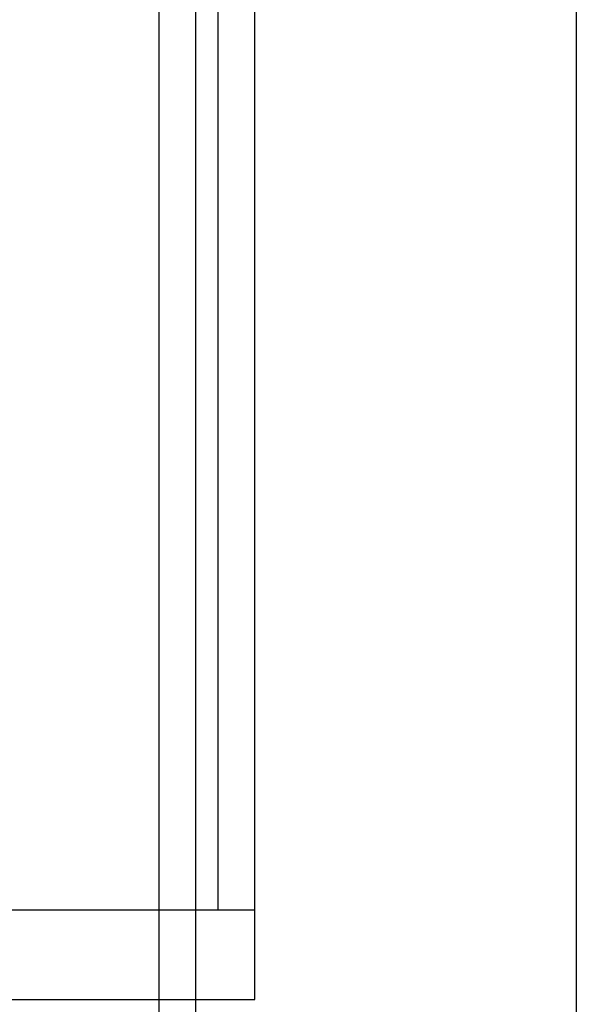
# Model space of a CAD drawing. Header units: inches. Extents: x -3371 to 2763, y -983 to 646.
# Tile 19 of 96: x -2661.48 to -2653.89, y -33.5 to -20.07. Entities that reach past the tile are written whole.
import ezdxf

# ---------------------------------------------------------------- set-up
doc = ezdxf.new("R2010")
doc.units = ezdxf.units.IN
doc.header["$LTSCALE"] = 12
doc.header["$MEASUREMENT"] = 0
doc.layers.add('White', color=7, linetype='Continuous')

msp = doc.modelspace()

# ---------------------------------------------------------------- linework, layer by layer
at = {"layer": 'White', "color": 7}
for p, q in [((-2653.886, 33.759), (-2653.886, -36.769)), ((-2658.268, -33.438), (-2658.268, 27.783)), ((-2690.221, -33.438), (-2658.268, -33.438))]:
    msp.add_line(p, q, dxfattribs=at)
at = {"layer": 'White', "color": 7, "linetype": 'Continuous'}
for p, q in [((-2659.573, -32.217), (-2659.573, 27.783)), ((-2659.573, -32.217), (-2659.573, 27.783)), ((-2659.573, -32.217), (-2659.573, 27.783)), ((-2659.573, -32.217), (-2659.573, 27.783)), ((-2659.573, -32.217), (-2659.573, 27.783)), ((-2659.073, -32.217), (-2659.073, 27.783)), ((-2659.073, -32.217), (-2659.073, 27.783)), ((-2659.073, -32.217), (-2659.073, 27.783)), ((-2659.073, -32.217), (-2659.073, 27.783)), ((-2659.073, -32.217), (-2659.073, 27.783)), ((-2658.768, -32.217), (-2658.768, 27.783)), ((-2658.768, -32.217), (-2658.768, 27.783)), ((-2658.768, -32.217), (-2658.768, 27.783)), ((-2658.768, -32.217), (-2658.768, 27.783)), ((-2658.768, -32.217), (-2658.768, 27.783)), ((-2658.268, -32.217), (-2658.268, 27.783)), ((-2658.268, -32.217), (-2658.268, 27.783)), ((-2658.268, -32.217), (-2658.268, 27.783)), ((-2658.268, -32.217), (-2658.268, 27.783)), ((-2658.268, -32.217), (-2658.268, 27.783)), ((-2659.573, -34.106), (-2659.573, 25.894)), ((-2659.573, -34.106), (-2659.573, 25.894)), ((-2659.573, -34.106), (-2659.573, 25.894)), ((-2659.573, -34.106), (-2659.573, 25.894)), ((-2659.573, -34.106), (-2659.573, 25.894)), ((-2659.073, -34.106), (-2659.073, 25.894)), ((-2659.073, -34.106), (-2659.073, 25.894)), ((-2659.073, -34.106), (-2659.073, 25.894)), ((-2659.073, -34.106), (-2659.073, 25.894)), ((-2659.073, -34.106), (-2659.073, 25.894)), ((-2659.073, -32.217), (-2687.573, -32.217)), ((-2659.073, -32.217), (-2687.573, -32.217)), ((-2659.073, -32.217), (-2687.573, -32.217)), ((-2659.073, -32.217), (-2687.573, -32.217)), ((-2659.073, -32.217), (-2687.573, -32.217)), ((-2658.268, -32.217), (-2686.768, -32.217)), ((-2658.268, -32.217), (-2686.768, -32.217)), ((-2658.268, -32.217), (-2686.768, -32.217)), ((-2658.268, -32.217), (-2686.768, -32.217)), ((-2658.268, -32.217), (-2686.768, -32.217))]:
    msp.add_line(p, q, dxfattribs=at)

doc.saveas('drawing.dxf')
